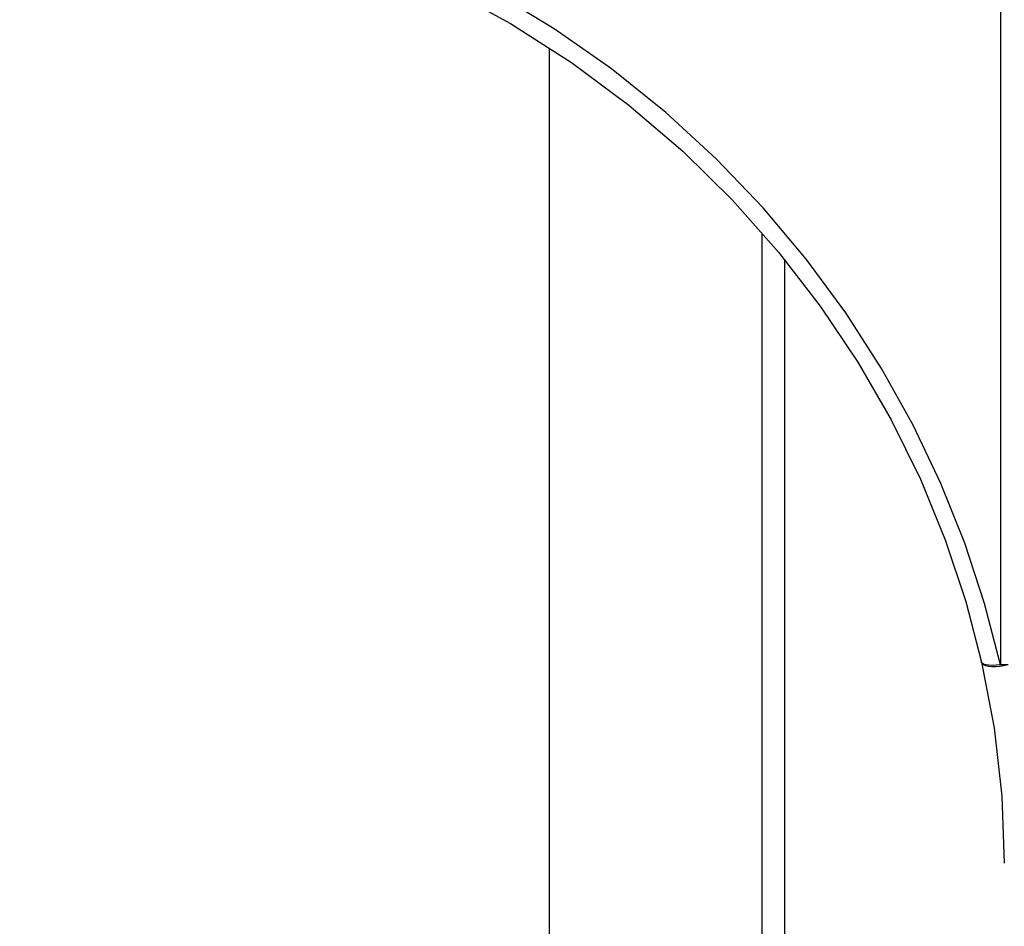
# Model space of a CAD drawing. Header units: inches. Extents: x 13.2 to 32.5, y 4.4 to 30.4.
# Tile 7 of 19: x 21.8 to 24.9, y 12.7 to 15.6. Entities that reach past the tile are written whole.
import ezdxf

# ---------------------------------------------------------------- set-up
doc = ezdxf.new("R2010")
doc.units = ezdxf.units.IN
doc.header["$LTSCALE"] = 2.574606
doc.header["$MEASUREMENT"] = 0
doc.layers.get('0').update_dxf_attribs({"linetype": 'CONTINUOUS'})
doc.layers.add('ROUNDS', color=7, linetype='CONTINUOUS')

msp = doc.modelspace()

# ---------------------------------------------------------------- linework, layer by layer
at = {"color": 7, "linetype": 'Continuous'}
for p, q in [((23.4593, 8.5887), (23.4593, 15.5513)), ((24.1419, 14.9565), (24.1419, 8.1125)), ((24.2143, 14.8717), (24.2143, 8.0648))]:
    msp.add_line(p, q, dxfattribs=at)
at = {"layer": 'ROUNDS', "color": 7, "linetype": 'Continuous'}
for p, q in [((24.9088, 21.2226), (24.9088, 13.5683)), ((24.9135, 13.1462), (24.9216, 12.9306))]:
    msp.add_line(p, q, dxfattribs=at)
for points in [[(24.9088, 13.5683), (24.8579, 13.7656), (24.7941, 13.96), (24.7176, 14.1512), (24.6284, 14.3387), (24.5266, 14.5219), (24.4122, 14.7001), (24.2854, 14.8724), (24.1463, 15.038), (23.9953, 15.196), (23.8326, 15.3454), (23.6587, 15.4853), (23.4745, 15.6144), (23.2809, 15.7317), (23.0789, 15.8361), (22.8695, 15.9269), (22.6538, 16.0033), (22.4331, 16.0648), (22.2087, 16.1107), (21.9822, 16.1407), (21.7552, 16.1547)], [(21.7699, 16.0848), (22, 16.0703), (22.2344, 16.0383), (22.466, 15.989), (22.6932, 15.923), (22.9146, 15.8409), (23.1286, 15.7434), (23.334, 15.6315), (23.5296, 15.5063), (23.7143, 15.3689), (23.8873, 15.2206), (24.0478, 15.0626), (24.1955, 14.896), (24.3298, 14.7221), (24.4507, 14.5418), (24.558, 14.3558), (24.6518, 14.165), (24.7317, 13.97), (24.7979, 13.7717), (24.8487, 13.5766)], [(24.9088, 13.5683), (24.8951, 13.5668), (24.8824, 13.5662), (24.8712, 13.5666), (24.862, 13.568), (24.855, 13.5702), (24.8505, 13.5733), (24.8487, 13.5766)], [(24.9345, 13.5679), (24.9205, 13.565), (24.9067, 13.563), (24.8935, 13.5621), (24.8814, 13.5622), (24.8707, 13.5633), (24.8618, 13.5655), (24.855, 13.5686), (24.8506, 13.5725), (24.8487, 13.5764)], [(24.8487, 13.5764), (24.8887, 13.3655), (24.9135, 13.1462)], [(24.9345, 13.5679), (24.9259, 13.5677), (24.9173, 13.5678), (24.9088, 13.5683)]]:
    msp.add_lwpolyline(points, dxfattribs=at)

doc.saveas('drawing.dxf')
